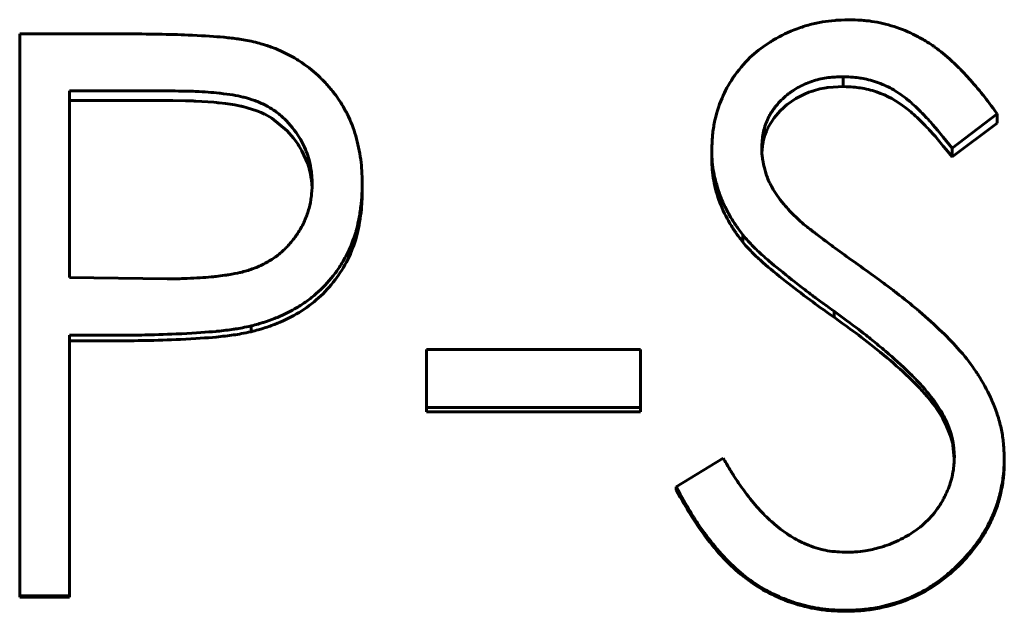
# Model space of a CAD drawing. Header units: millimetres. Extents: x 0 to 594, y 0 to 420.
# Tile 12 of 19: x 187.8 to 196.65, y 201.22 to 206.54. Entities that reach past the tile are written whole.
import ezdxf

# ---------------------------------------------------------------- set-up
doc = ezdxf.new("R2010")
doc.units = ezdxf.units.MM
doc.linetypes.add('K5LT_BASIC', pattern=[0])
doc.layers.add('Системный слой (1)', color=251, linetype='Continuous', true_color=0x6c6c6c)

# ---------------------------------------------------------------- blocks, each defined once
blk = doc.blocks.new('U10')
at = {"layer": 'Системный слой (1)', "color": 150, "linetype": 'K5LT_BASIC', "lineweight": 60, "true_color": 0x0080ff}
for p, q in [((189.1804654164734, 205.8117132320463), (189.1665568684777, 205.8117552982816)), ((189.2932958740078, 205.8105794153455), (189.1804654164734, 205.8117132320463)), ((189.3405974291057, 205.8095045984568), (189.2932958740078, 205.8105794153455)), ((189.3619697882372, 205.808840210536), (189.3405974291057, 205.8095045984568)), ((189.3720863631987, 205.8084762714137), (189.3619697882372, 205.808840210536)), ((189.3770022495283, 205.8082863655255), (189.3720863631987, 205.8084762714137)), ((189.3794245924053, 205.808189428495), (189.3770022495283, 205.8082863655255)), ((189.3806268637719, 205.8081404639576), (189.3794245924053, 205.808189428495)), ((189.3812257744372, 205.8081158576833), (189.3806268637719, 205.8081404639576)), ((189.3815246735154, 205.8081035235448), (189.3812257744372, 205.8081158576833)), ((189.3816739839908, 205.8080973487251), (189.3815246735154, 205.8081035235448)), ((189.38734421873, 205.8078582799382), (189.3816739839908, 205.8080973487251)), ((189.4945385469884, 205.8016085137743), (189.38734421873, 205.8078582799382)), ((189.5461218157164, 205.797334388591), (189.4945385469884, 205.8016085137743)), ((189.5714099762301, 205.7949099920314), (189.5461218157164, 205.797334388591)), ((189.5839281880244, 205.7936259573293), (189.5714099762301, 205.7949099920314)), ((189.5901558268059, 205.7929659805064), (189.5839281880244, 205.7936259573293)), ((189.5932617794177, 205.7926315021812), (189.5901558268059, 205.7929659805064)), ((189.5948127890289, 205.7924631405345), (189.5932617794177, 205.7926315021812)), ((189.5955878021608, 205.7923786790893), (189.5948127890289, 205.7924631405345)), ((189.5959751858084, 205.7923363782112), (189.5955878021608, 205.7923786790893)), ((189.5961688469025, 205.7923152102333), (189.5959751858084, 205.7923363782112)), ((189.6527401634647, 205.785572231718), (189.5961688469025, 205.7923152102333)), ((189.7374807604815, 205.7728357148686), (189.6527401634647, 205.785572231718)), ((189.774767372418, 205.7658316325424), (189.7374807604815, 205.7728357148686)), ((189.7921397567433, 205.7621706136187), (189.774767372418, 205.7658316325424)), ((189.8005082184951, 205.7603003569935), (189.7921397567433, 205.7621706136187)), ((189.8046130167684, 205.7593552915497), (189.8005082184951, 205.7603003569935)), ((189.8066455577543, 205.7588802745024), (189.8046130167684, 205.7593552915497)), ((189.8076568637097, 205.7586421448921), (189.8066455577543, 205.7588802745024)), ((189.8081612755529, 205.7585229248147), (189.8076568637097, 205.7586421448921)), ((189.8084131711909, 205.7584632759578), (189.8081612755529, 205.7585229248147)), ((189.8085444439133, 205.7584321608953), (189.8084131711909, 205.7584632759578)), ((189.8484401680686, 205.7482124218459), (189.8085444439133, 205.7584321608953)), ((189.9342037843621, 205.7202634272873), (189.8484401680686, 205.7482124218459)), ((189.973535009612, 205.7040639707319), (189.9342037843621, 205.7202634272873)), ((189.9923129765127, 205.695407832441), (189.973535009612, 205.7040639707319)), ((190.001480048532, 205.690940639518), (189.9923129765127, 205.695407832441)), ((190.0060081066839, 205.6886722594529), (190.001480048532, 205.690940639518)), ((190.0082582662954, 205.6875293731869), (190.0060081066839, 205.6886722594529)), ((190.009379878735, 205.6869557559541), (190.0082582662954, 205.6875293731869)), ((190.0099398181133, 205.6866684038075), (190.009379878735, 205.6869557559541)), ((190.0102195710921, 205.6865245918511), (190.0099398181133, 205.6866684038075)), ((190.0103593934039, 205.6864526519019), (190.0102195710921, 205.6865245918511)), ((190.0688039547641, 205.6530249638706), (190.0103593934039, 205.6864526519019)), ((190.2056312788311, 205.5417772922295), (190.0688039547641, 205.6530249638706)), ((190.2648184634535, 205.4734858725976), (190.2056312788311, 205.5417772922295)), ((190.2921054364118, 205.4361695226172), (190.2648184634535, 205.4734858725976)), ((190.3051722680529, 205.4167182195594), (190.2921054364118, 205.4361695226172)), ((190.3115615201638, 205.4067942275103), (190.3051722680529, 205.4167182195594)), ((190.3147201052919, 205.4017826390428), (190.3115615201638, 205.4067942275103)), ((190.3162903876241, 205.3992644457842), (190.3147201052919, 205.4017826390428)), ((190.3170732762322, 205.3980022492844), (190.3162903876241, 205.3992644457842)), ((190.3174641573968, 205.3973703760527), (190.3170732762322, 205.3980022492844)), ((190.3176594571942, 205.3970542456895), (190.3174641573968, 205.3973703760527)), ((190.3177570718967, 205.3968961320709), (190.3176594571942, 205.3970542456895)), ((190.3381105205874, 205.3619966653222), (190.3177570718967, 205.3968961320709)), ((190.3755940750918, 205.2836604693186), (190.3381105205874, 205.3619966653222)), ((190.3907364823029, 205.2434266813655), (190.3755940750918, 205.2836604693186)), ((190.3974078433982, 205.2230431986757), (190.3907364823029, 205.2434266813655)), ((190.4005185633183, 205.2127847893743), (190.3974078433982, 205.2230431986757)), ((190.4020176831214, 205.2076389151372), (190.4005185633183, 205.2127847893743)), ((190.4027531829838, 205.2050618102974), (190.4020176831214, 205.2076389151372)), ((190.4031174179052, 205.2037722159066), (190.4027531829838, 205.2050618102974)), ((190.4032986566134, 205.2031271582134), (190.4031174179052, 205.2037722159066)), ((190.4033890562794, 205.2028045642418), (190.4032986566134, 205.2031271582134)), ((190.4034342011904, 205.2026432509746), (190.4033890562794, 205.2028045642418)), ((190.4035342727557, 205.2022851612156), (190.4034342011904, 205.2026432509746)), ((190.4159426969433, 205.1503337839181), (190.4035342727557, 205.2022851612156)), ((190.420588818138, 205.1243098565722), (190.4159426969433, 205.1503337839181)), ((190.4225223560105, 205.1112858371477), (190.420588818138, 205.1243098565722)), ((190.4233917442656, 205.1047708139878), (190.4225223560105, 205.1112858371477)), ((190.4238020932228, 205.1015125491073), (190.4233917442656, 205.1047708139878)), ((190.4240011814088, 205.0998832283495), (190.4238020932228, 205.1015125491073)), ((190.4240992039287, 205.0990685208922), (190.4240011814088, 205.0998832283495)), ((190.4241478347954, 205.0986611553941), (190.4240992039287, 205.0990685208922)), ((190.4241720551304, 205.0984574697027), (190.4241478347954, 205.0986611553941)), ((190.42419156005, 205.098293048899), (190.4241720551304, 205.0984574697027)), ((190.4297746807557, 205.02783034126), (190.42419156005, 205.098293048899))]:
    blk.add_line(p, q, dxfattribs=at)
blk = doc.blocks.new('U21')
at = {"layer": 'Системный слой (1)', "color": 150, "linetype": 'K5LT_BASIC', "lineweight": 60, "true_color": 0x0080ff}
for p, q in [((196.0940036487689, 202.9599066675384), (196.0215248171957, 203.0708984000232)), ((196.0954000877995, 202.9575039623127), (196.0940036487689, 202.9599066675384)), ((196.1255898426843, 202.9003072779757), (196.0954000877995, 202.9575039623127)), ((196.1637640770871, 202.8066881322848), (196.1255898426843, 202.9003072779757)), ((196.1781774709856, 202.759033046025), (196.1637640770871, 202.8066881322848)), ((196.1838141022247, 202.7359322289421), (196.1781774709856, 202.759033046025)), ((196.1862399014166, 202.7245635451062), (196.1838141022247, 202.7359322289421)), ((196.1873546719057, 202.7189246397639), (196.1862399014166, 202.7245635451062)), ((196.1878875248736, 202.7161165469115), (196.1873546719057, 202.7189246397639)), ((196.1881478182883, 202.7147153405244), (196.1878875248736, 202.7161165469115)), ((196.1882764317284, 202.7140154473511), (196.1881478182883, 202.7147153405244)), ((196.1883403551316, 202.7136656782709), (196.1882764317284, 202.7140154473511)), ((196.188372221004, 202.7134908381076), (196.1883403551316, 202.7136656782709)), ((196.1883881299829, 202.7134034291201), (196.188372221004, 202.7134908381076)), ((196.1883966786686, 202.7133564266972), (196.1883881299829, 202.7134034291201)), ((196.1999920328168, 202.5966964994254), (196.1883966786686, 202.7133564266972))]:
    blk.add_line(p, q, dxfattribs=at)
blk = doc.blocks.new('U27')
at = {"layer": 'Системный слой (1)', "color": 150, "linetype": 'K5LT_BASIC', "lineweight": 60, "true_color": 0x0080ff}
for p, q in [((194.8533790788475, 205.8704245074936), (194.7767268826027, 205.8309677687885)), ((194.8940550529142, 205.8869556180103), (194.8533790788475, 205.8704245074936)), ((194.9149805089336, 205.894422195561), (194.8940550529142, 205.8869556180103)), ((194.9255901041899, 205.8979557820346), (194.9149805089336, 205.894422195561)), ((194.9309316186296, 205.8996726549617), (194.9255901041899, 205.8979557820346)), ((194.9336115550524, 205.900518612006), (194.9309316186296, 205.8996726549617)), ((194.9349538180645, 205.9009384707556), (194.9336115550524, 205.900518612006)), ((194.9356255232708, 205.9011476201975), (194.9349538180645, 205.9009384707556)), ((194.935961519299, 205.9012519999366), (194.9356255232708, 205.9011476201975)), ((194.9361295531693, 205.9013041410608), (194.935961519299, 205.9012519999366)), ((194.9928499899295, 205.9165787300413), (194.9361295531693, 205.9013041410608)), ((195.0305847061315, 205.9241619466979), (194.9928499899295, 205.9165787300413)), ((195.0494310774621, 205.9271745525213), (195.0305847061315, 205.9241619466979)), ((195.0588490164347, 205.9284861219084), (195.0494310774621, 205.9271745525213)), ((195.0635566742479, 205.9290932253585), (195.0588490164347, 205.9284861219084)), ((195.0659101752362, 205.92938460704), (195.0635566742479, 205.9290932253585)), ((195.0670868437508, 205.9295272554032), (195.0659101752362, 205.92938460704)), ((195.0676751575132, 205.9295978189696), (195.0670868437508, 205.9295272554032)), ((195.0679693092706, 205.9296329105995), (195.0676751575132, 205.9295978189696)), ((195.0681163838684, 205.9296504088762), (195.0679693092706, 205.9296329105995)), ((195.0682194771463, 205.9296626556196), (195.0681163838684, 205.9296504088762)), ((195.2032155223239, 205.9379600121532), (195.0682194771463, 205.9296626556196)), ((194.6817560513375, 205.7630006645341), (194.6653467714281, 205.7486629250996)), ((194.6902084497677, 205.770063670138), (194.6817560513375, 205.7630006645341)), ((194.6944965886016, 205.7735687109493), (194.6902084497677, 205.770063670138)), ((194.6966561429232, 205.775314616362), (194.6944965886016, 205.7735687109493)), ((194.6977397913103, 205.7761859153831), (194.6966561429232, 205.775314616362)), ((194.6982825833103, 205.7766211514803), (194.6977397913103, 205.7761859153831)), ((194.698554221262, 205.7768386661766), (194.6982825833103, 205.7766211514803)), ((194.6986901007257, 205.7769473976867), (194.698554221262, 205.7768386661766)), ((194.7767268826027, 205.8309677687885), (194.6986901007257, 205.7769473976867)), ((194.6345102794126, 205.7191402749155), (194.5807655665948, 205.6567042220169)), ((194.6653467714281, 205.7486629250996), (194.6345102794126, 205.7191402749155)), ((194.5807655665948, 205.6567042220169), (194.5284647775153, 205.5723245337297)), ((194.4991418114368, 205.5016989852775), (194.4842932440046, 205.4465850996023)), ((194.512435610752, 205.5373188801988), (194.4991418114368, 205.5016989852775)), ((194.520133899, 205.5549496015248), (194.512435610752, 205.5373188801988)), ((194.5242458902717, 205.5637201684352), (194.520133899, 205.5549496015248)), ((194.5263675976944, 205.5680942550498), (194.5242458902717, 205.5637201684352)), ((194.5274448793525, 205.5702784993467), (194.5263675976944, 205.5680942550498)), ((194.5279876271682, 205.5713699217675), (194.5274448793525, 205.5702784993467)), ((194.5282600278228, 205.5719154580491), (194.5279876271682, 205.5713699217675)), ((194.5283964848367, 205.5721881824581), (194.5282600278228, 205.5719154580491)), ((194.5284647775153, 205.5723245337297), (194.5283964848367, 205.5721881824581)), ((194.4804721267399, 205.4251156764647), (194.4770204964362, 205.3991009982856)), ((194.4823424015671, 205.4364467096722), (194.4804721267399, 205.4251156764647)), ((194.4833136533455, 205.4416932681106), (194.4823424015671, 205.4364467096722)), ((194.4838083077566, 205.4442118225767), (194.4833136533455, 205.4416932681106)), ((194.484057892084, 205.4454449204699), (194.4838083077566, 205.4442118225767)), ((194.484183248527, 205.4460549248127), (194.484057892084, 205.4454449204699)), ((194.4842460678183, 205.446358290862), (194.484183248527, 205.4460549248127)), ((194.4842775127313, 205.4465095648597), (194.4842460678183, 205.446358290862)), ((194.4842932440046, 205.4465850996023), (194.4842775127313, 205.4465095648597)), ((194.4770204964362, 205.3991009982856), (194.4719126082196, 205.3428899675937))]:
    blk.add_line(p, q, dxfattribs=at)

msp = doc.modelspace()

# ---------------------------------------------------------------- linework, layer by layer
at = {"layer": 'Системный слой (1)', "color": 150, "linetype": 'K5LT_BASIC', "lineweight": 60, "true_color": 0x0080ff}
for p, q in [((187.8033757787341, 206.4114248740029), (188.7839446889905, 206.4114248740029)), ((187.8033757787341, 201.361995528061), (187.8033757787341, 206.4114248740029)), ((195.2032158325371, 206.0270086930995), (195.2032155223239, 205.9379600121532)), ((188.2520937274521, 204.2221181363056), (188.2520937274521, 205.8986649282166)), ((189.1665568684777, 205.8986649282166), (188.2520937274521, 205.8986649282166)), ((189.1665568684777, 205.8117552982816), (188.2520937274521, 205.8117552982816)), ((196.5854268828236, 205.6929104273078), (196.179778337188, 205.3843294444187)), ((196.5854268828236, 205.6929104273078), (196.5854270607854, 205.6094297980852)), ((196.5854270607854, 205.6094297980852), (196.1797780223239, 205.3059918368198)), ((194.0213246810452, 205.3712417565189), (194.0213244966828, 205.2931313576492)), ((196.179778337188, 205.3843294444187), (196.1797780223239, 205.3059918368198)), ((190.8802988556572, 205.0671765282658), (190.8802988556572, 204.99412503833)), ((194.3007764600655, 204.6051561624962), (194.3007716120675, 204.5398107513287)), ((188.2520937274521, 204.2221181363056), (189.1274943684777, 204.2109917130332)), ((195.1200825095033, 203.9184986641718), (195.1200825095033, 203.8645918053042)), ((189.8827046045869, 203.7868246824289), (189.882702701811, 203.7351118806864)), ((188.2520937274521, 201.361995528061), (188.2520937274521, 203.7037366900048)), ((188.6096658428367, 203.7037366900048), (188.2520937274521, 203.7037366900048)), ((188.6096658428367, 203.6534091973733), (188.2520937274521, 203.6534091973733)), ((191.4572219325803, 203.573992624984), (193.3802988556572, 203.573992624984)), ((191.4572219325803, 203.0544950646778), (191.4572219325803, 203.573992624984)), ((193.3802988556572, 203.0544950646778), (193.3802988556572, 203.573992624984)), ((196.0215284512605, 203.1113474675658), (196.0215248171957, 203.0708984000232)), ((193.3802988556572, 203.0544950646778), (191.4572219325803, 203.0544950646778)), ((191.4572219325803, 203.0544950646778), (191.4572219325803, 203.0149882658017)), ((193.3802988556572, 203.0544950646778), (193.3802988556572, 203.0149882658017)), ((193.3802988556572, 203.0149882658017), (191.4572219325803, 203.0149882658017)), ((193.7008118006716, 202.3420992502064), (194.1234875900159, 202.5993415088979)), ((196.6495292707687, 202.6064642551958), (196.6495296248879, 202.5744176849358)), ((193.7008118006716, 202.3420992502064), (193.70081167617, 202.314465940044)), ((187.8033757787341, 201.361995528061), (187.8033757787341, 201.3506970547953)), ((188.2520937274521, 201.361995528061), (187.8033757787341, 201.361995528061)), ((188.2520937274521, 201.3506970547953), (187.8033757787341, 201.3506970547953)), ((188.2520937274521, 201.361995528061), (188.2520937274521, 201.3506970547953)), ((195.2212439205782, 201.2316447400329), (195.2212443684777, 201.2225187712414))]:
    msp.add_line(p, q, dxfattribs=at)
for points, knots in [([(194.0213246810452, 205.3712417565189), (194.0222513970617, 205.3976649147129), (194.0232155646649, 205.4207604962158), (194.0247177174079, 205.4504314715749), (194.0256102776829, 205.4662892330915), (194.0265313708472, 205.4796100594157), (194.0270646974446, 205.486600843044), (194.0271290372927, 205.4874462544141), (194.0305982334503, 205.5298562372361), (194.0359157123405, 205.5683447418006), (194.0592783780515, 205.6858353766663), (194.0825117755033, 205.7614709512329), (194.1400620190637, 205.8973796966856), (194.1729890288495, 205.9579089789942), (194.2175573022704, 206.0237863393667), (194.2228788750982, 206.0314413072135), (194.2786081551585, 206.1091802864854), (194.3300533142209, 206.1677720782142), (194.4333971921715, 206.2609682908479), (194.4881236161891, 206.3019770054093), (194.5580958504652, 206.346012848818), (194.56784797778, 206.3519901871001), (194.6410975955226, 206.3959098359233), (194.7127552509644, 206.429947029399), (194.8276841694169, 206.4726312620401), (194.8658541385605, 206.4848694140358), (194.9419147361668, 206.5053687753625), (194.9805449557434, 206.5137528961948), (195.0522544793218, 206.5256701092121), (195.0888531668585, 206.5300428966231), (195.1299189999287, 206.5332210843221), (195.133444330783, 206.5334820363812), (195.1612093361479, 206.5354836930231), (195.2006152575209, 206.5374005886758), (195.2532953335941, 206.5393504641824)], [0, 0, 0, 0, 0.03125, 0.03125, 0.046875, 0.05859375, 0.05859375, 0.0625, 0.0625, 0.125, 0.125, 0.25, 0.25, 0.359375, 0.359375, 0.375, 0.375, 0.5, 0.5, 0.609375, 0.609375, 0.625, 0.625, 0.75, 0.75, 0.8125, 0.8125, 0.875, 0.875, 0.93359375, 0.93359375, 0.9375, 0.9375, 0.9999998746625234, 0.9999998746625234, 0.9999998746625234, 0.9999998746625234]), ([(195.2532953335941, 206.5393504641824), (195.2960962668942, 206.5378780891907), (195.3289113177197, 206.5364639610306), (195.3532627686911, 206.5350177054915), (195.3538490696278, 206.534983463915), (195.3747694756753, 206.5336715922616), (195.3926031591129, 206.5322280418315), (195.4267460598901, 206.5287860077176), (195.4421935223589, 206.5269136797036), (195.5242372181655, 206.5149029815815), (195.5910396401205, 206.4990392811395), (195.7264247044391, 206.4549702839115), (195.7908219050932, 206.4286248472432), (195.8824747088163, 206.3826302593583), (195.9344971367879, 206.3539110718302), (195.9839965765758, 206.3218829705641), (196.0116640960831, 206.3027702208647), (196.0191184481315, 206.2974997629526), (196.0751428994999, 206.2571016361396), (196.1252790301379, 206.215979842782), (196.2009881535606, 206.1464607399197), (196.2484641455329, 206.1005623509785), (196.2962359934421, 206.0500661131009), (196.3217879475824, 206.021989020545), (196.3253801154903, 206.0180181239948), (196.3715762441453, 205.9667070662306), (196.4146142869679, 205.9160218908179), (196.4586707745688, 205.8611314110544), (196.4604446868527, 205.8589164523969), (196.492735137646, 205.8185419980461), (196.5340696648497, 205.7636293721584), (196.5854268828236, 205.6929104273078)], [0, 0, 0, 0, 0.05859375, 0.05859375, 0.0625, 0.0625, 0.09375, 0.09375, 0.125, 0.125, 0.25, 0.25, 0.3749999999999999, 0.3749999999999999, 0.4374999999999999, 0.4843749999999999, 0.4843749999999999, 0.4999999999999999, 0.4999999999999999, 0.6249999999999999, 0.6249999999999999, 0.6874999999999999, 0.7421874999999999, 0.7421874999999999, 0.7499999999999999, 0.7499999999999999, 0.8710937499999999, 0.8710937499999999, 0.8749999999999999, 0.8749999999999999, 0.9999998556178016, 0.9999998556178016, 0.9999998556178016, 0.9999998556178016]), ([(188.7839446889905, 206.4114248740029), (188.9961455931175, 206.4111920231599), (189.184065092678, 206.4074095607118), (189.3503006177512, 206.3999602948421), (189.351837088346, 206.3998912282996), (189.4683182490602, 206.3945662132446), (189.5610617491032, 206.3885026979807), (189.6360510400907, 206.3813091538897), (189.637536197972, 206.3811658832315), (189.684620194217, 206.3765286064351), (189.7263296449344, 206.371669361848), (189.7714426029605, 206.3655087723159), (189.7777553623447, 206.3646252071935), (189.8212119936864, 206.3584233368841), (189.8679384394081, 206.3492515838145), (189.9227633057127, 206.3364188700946)], [0, 0, 0, 0, 0.4921875, 0.4921875, 0.5, 0.5, 0.7421875, 0.7421875, 0.75, 0.75, 0.859375, 0.859375, 0.875, 0.875, 0.9999973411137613, 0.9999973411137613, 0.9999973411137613, 0.9999973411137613]), ([(189.9227633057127, 206.3364188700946), (189.9458065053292, 206.3301198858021), (189.9835332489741, 206.3195231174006), (190.0109986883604, 206.3112001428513), (190.0230929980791, 206.3073272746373), (190.0239154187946, 206.3070634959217), (190.0590091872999, 206.2956035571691), (190.0919053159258, 206.283185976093), (190.1783644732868, 206.2461069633), (190.2269231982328, 206.2217123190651), (190.2872458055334, 206.1863192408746), (190.3014343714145, 206.1775724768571), (190.3757701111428, 206.129239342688), (190.4316536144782, 206.0856379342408), (190.5101012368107, 206.0128160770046), (190.535354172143, 205.9873054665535), (190.5840674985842, 205.9338076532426), (190.6079460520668, 205.9052788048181), (190.6633109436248, 205.833564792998), (190.6930302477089, 205.7886559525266), (190.7279898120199, 205.7262649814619), (190.7358618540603, 205.7114214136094), (190.7780678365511, 205.6265204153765), (190.8043755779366, 205.5597906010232), (190.8327194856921, 205.4612546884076), (190.8410766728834, 205.4272251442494), (190.8556094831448, 205.3567940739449), (190.8619046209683, 205.3195090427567), (190.87152494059, 205.2483915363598), (190.8748372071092, 205.2147327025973), (190.876938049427, 205.1796344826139), (190.8771010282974, 205.1767545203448), (190.8784903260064, 205.1513011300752), (190.8795290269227, 205.1152807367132), (190.8802988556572, 205.0671765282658)], [0, 0, 0, 0, 0.03125, 0.05859375, 0.05859375, 0.0625, 0.0625, 0.125, 0.125, 0.21875, 0.21875, 0.25, 0.25, 0.375, 0.375, 0.4375, 0.4375, 0.5, 0.5, 0.59375, 0.59375, 0.625, 0.625, 0.75, 0.75, 0.8125, 0.8125, 0.875, 0.875, 0.93359375, 0.93359375, 0.9375, 0.9375, 1, 1, 1, 1]), ([(195.2032158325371, 206.0270086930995), (195.1468323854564, 206.0251178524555), (195.103758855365, 206.0225276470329), (195.0720106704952, 206.019018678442), (195.070966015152, 206.0189026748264), (195.0242771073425, 206.0132596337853), (194.9808636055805, 206.0038417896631), (194.8915633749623, 205.9756742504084), (194.8494501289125, 205.9580981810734), (194.790085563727, 205.9264906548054), (194.7613546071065, 205.909376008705), (194.7340506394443, 205.8902938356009), (194.7161651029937, 205.8771350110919), (194.7081739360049, 205.8709820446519), (194.6610804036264, 205.8326720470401), (194.6032856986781, 205.7755143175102), (194.559729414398, 205.7121799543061), (194.5383270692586, 205.674474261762), (194.5336298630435, 205.6656578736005), (194.5092517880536, 205.6161857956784), (194.49510018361, 205.5762722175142), (194.4854389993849, 205.5327824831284), (194.4846780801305, 205.5291834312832), (194.4782386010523, 205.4977581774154), (194.47348644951, 205.4527855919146), (194.4700428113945, 205.3923834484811)], [0, 0, 0, 0, 0.1171875, 0.1171875, 0.125, 0.125, 0.25, 0.25, 0.375, 0.375, 0.4375, 0.46875, 0.46875, 0.5, 0.5, 0.625, 0.71875, 0.71875, 0.75, 0.75, 0.8671875, 0.8671875, 0.875, 0.875, 0.999995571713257, 0.999995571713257, 0.999995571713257, 0.999995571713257]), ([(196.179778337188, 205.3843294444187), (196.1077627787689, 205.4775119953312), (196.0417024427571, 205.5578529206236), (195.9723252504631, 205.6354507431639), (195.9487098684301, 205.6608103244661), (195.9208911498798, 205.6892874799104), (195.9014112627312, 205.7089646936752), (195.8904864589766, 205.7198577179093), (195.8606178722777, 205.7493257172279), (195.8266596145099, 205.7813270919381), (195.7942561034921, 205.8091708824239), (195.7761205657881, 205.8240640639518), (195.77228368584, 205.8271737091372), (195.7260623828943, 205.8639168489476), (195.6834435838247, 205.8924892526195), (195.6172155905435, 205.9292247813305), (195.5947562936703, 205.9404494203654), (195.5490711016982, 205.9608588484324), (195.526613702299, 205.969777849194), (195.4778583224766, 205.9866401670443), (195.4319691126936, 206.000306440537), (195.3857404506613, 206.0099577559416), (195.361000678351, 206.0141060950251), (195.3569692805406, 206.014753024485), (195.3202821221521, 206.0204758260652), (195.2697503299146, 206.0244487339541), (195.2032158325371, 206.0270086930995)], [0, 0, 0, 0, 0.25, 0.25, 0.3125, 0.34375, 0.34375, 0.375, 0.375, 0.4375, 0.484375, 0.484375, 0.5, 0.5, 0.625, 0.625, 0.6875, 0.6875, 0.75, 0.75, 0.8125, 0.8671875, 0.8671875, 0.875, 0.875, 0.9999998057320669, 0.9999998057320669, 0.9999998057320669, 0.9999998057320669]), ([(190.4315806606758, 205.0651555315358), (190.430508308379, 205.0892089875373), (190.4293562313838, 205.1102267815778), (190.4275088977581, 205.1372127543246), (190.4263965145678, 205.1516301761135), (190.4252232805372, 205.1637307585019), (190.4245379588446, 205.1700781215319), (190.4244493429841, 205.1708968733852), (190.4200672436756, 205.2085198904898), (190.412905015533, 205.2447772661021), (190.3892858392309, 205.3306960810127), (190.3696833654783, 205.3806228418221), (190.3363054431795, 205.4450300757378), (190.3277094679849, 205.4603716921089), (190.2781929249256, 205.5419800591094), (190.2327714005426, 205.599151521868), (190.1559266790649, 205.6727691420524), (190.1085594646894, 205.7121719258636), (190.0567452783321, 205.7453851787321), (190.0260481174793, 205.7628494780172), (190.0176661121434, 205.7674123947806), (189.9814719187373, 205.7863653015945), (189.9208346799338, 205.8128747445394), (189.8514084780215, 205.8338321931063), (189.8133806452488, 205.8432631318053), (189.8103353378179, 205.8440058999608), (189.7547958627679, 205.8574067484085), (189.6867001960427, 205.8685909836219), (189.6016550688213, 205.8782812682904), (189.5984068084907, 205.8786462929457), (189.5308331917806, 205.8861665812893), (189.4616639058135, 205.8914185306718), (189.3864364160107, 205.8947415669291), (189.3833961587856, 205.8948722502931), (189.3281860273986, 205.8972040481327), (189.2564639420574, 205.8984446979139), (189.1665568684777, 205.8986649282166)], [0, 0, 0, 0, 0.03125, 0.03125, 0.046875, 0.05859375, 0.05859375, 0.0625, 0.0625, 0.125, 0.125, 0.21875, 0.21875, 0.25, 0.25, 0.375, 0.375, 0.4375, 0.484375, 0.484375, 0.5, 0.5, 0.5625, 0.62109375, 0.62109375, 0.625, 0.625, 0.74609375, 0.74609375, 0.75, 0.75, 0.87109375, 0.87109375, 0.875, 0.875, 1, 1, 1, 1]), ([(196.1797780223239, 205.3059918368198), (196.1071471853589, 205.3984048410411), (196.0426214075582, 205.4756111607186), (195.9862006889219, 205.5376671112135), (195.958463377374, 205.5681747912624), (195.9232399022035, 205.6041516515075), (195.8805302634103, 205.6455871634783), (195.8407189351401, 205.6842108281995), (195.8029248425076, 205.7175020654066), (195.7671479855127, 205.7454701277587), (195.6850052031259, 205.809684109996), (195.5967012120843, 205.8578380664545), (195.5022360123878, 205.8899736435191), (195.4535731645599, 205.9065279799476), (195.4044315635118, 205.9186156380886), (195.3548112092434, 205.926239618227), (195.3203586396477, 205.9315331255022), (195.2698267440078, 205.9354398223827), (195.2032155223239, 205.9379600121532)], [0, 0, 0, 0, 0.25, 0.25, 0.25, 0.375, 0.375, 0.375, 0.5, 0.5, 0.5, 0.75, 0.75, 0.75, 0.875, 0.875, 0.875, 1, 1, 1, 1]), ([(194.3007764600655, 204.6051561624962), (194.2869779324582, 204.6236787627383), (194.2644985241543, 204.6541692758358), (194.2483636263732, 204.676736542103), (194.2413374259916, 204.6868012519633), (194.2409092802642, 204.6874144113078), (194.2197644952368, 204.7179705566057), (194.2010275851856, 204.7473753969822), (194.1665757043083, 204.8062895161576), (194.1425661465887, 204.8518520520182), (194.1213006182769, 204.8994770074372), (194.1077333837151, 204.9316849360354), (194.1015021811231, 204.9473538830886), (194.0726060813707, 205.0248696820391), (194.0555199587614, 205.0834282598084), (194.0421513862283, 205.1483774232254), (194.0407603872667, 205.1555174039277), (194.0330595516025, 205.1982271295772), (194.0286831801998, 205.2305018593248), (194.0258318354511, 205.2633906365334), (194.0256128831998, 205.2660449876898), (194.0236621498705, 205.2904814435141), (194.0222710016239, 205.3250742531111), (194.0213246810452, 205.3712417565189)], [0, 0, 0, 0, 0.0625, 0.1171875, 0.1171875, 0.125, 0.125, 0.25, 0.25, 0.375, 0.4375, 0.4375, 0.5, 0.5, 0.71875, 0.71875, 0.75, 0.75, 0.8671875, 0.8671875, 0.875, 0.875, 0.9999918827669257, 0.9999918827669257, 0.9999918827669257, 0.9999918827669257]), ([(194.4700428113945, 205.3923834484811), (194.47087654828, 205.3524187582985), (194.4729169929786, 205.3201138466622), (194.4769754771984, 205.2893143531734), (194.4779279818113, 205.2833140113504), (194.4830113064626, 205.2537968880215), (194.4878729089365, 205.2310277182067), (194.497724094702, 205.192025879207), (194.5020014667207, 205.1764045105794), (194.5180591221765, 205.1253493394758), (194.5329865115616, 205.0892790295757), (194.5550485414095, 205.0464729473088), (194.5592935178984, 205.0385826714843), (194.5901280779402, 204.9831900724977), (194.624660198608, 204.9336125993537), (194.6677607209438, 204.8819032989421), (194.6695908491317, 204.8797220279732), (194.6988345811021, 204.8450013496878), (194.7418637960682, 204.799606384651), (194.7995647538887, 204.7424629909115)], [0, 0, 0, 0, 0.125, 0.125, 0.15625, 0.15625, 0.25, 0.25, 0.3124999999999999, 0.3124999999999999, 0.4687499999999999, 0.4687499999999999, 0.4999999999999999, 0.4999999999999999, 0.7421874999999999, 0.7421874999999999, 0.7499999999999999, 0.7499999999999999, 0.9999928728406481, 0.9999928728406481, 0.9999928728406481, 0.9999928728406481]), ([(194.3007716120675, 204.5398107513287), (194.2731909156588, 204.5762182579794), (194.2528222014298, 204.6037646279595), (194.2396654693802, 204.6224597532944), (194.2197756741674, 204.6507222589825), (194.2011543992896, 204.6794425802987), (194.1838016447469, 204.7086200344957), (194.1493596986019, 204.7665317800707), (194.1197860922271, 204.8280747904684), (194.0950808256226, 204.8932380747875), (194.0694016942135, 204.9609700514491), (194.0507544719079, 205.0265007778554), (194.0391391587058, 205.0898352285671), (194.032658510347, 205.1251720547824), (194.028111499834, 205.1589237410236), (194.0254981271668, 205.1910925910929), (194.0236624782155, 205.2136881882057), (194.0222712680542, 205.2477074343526), (194.0213244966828, 205.2931313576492)], [0, 0, 0, 0, 0.125, 0.125, 0.125, 0.25, 0.25, 0.25, 0.5, 0.5, 0.5, 0.75, 0.75, 0.75, 0.875, 0.875, 0.875, 1, 1, 1, 1]), ([(189.1274943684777, 204.2109917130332), (189.1969101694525, 204.2109554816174), (189.2530483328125, 204.2117243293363), (189.2994805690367, 204.2134293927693), (189.3021058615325, 204.2135318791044), (189.3902624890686, 204.2171830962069), (189.461943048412, 204.2217113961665), (189.5388478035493, 204.2288470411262), (189.5534841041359, 204.2303400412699), (189.59199704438, 204.2347081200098), (189.6183041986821, 204.2382059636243), (189.6576462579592, 204.2440389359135), (189.6672558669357, 204.2455034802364), (189.7201133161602, 204.2537885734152), (189.7545234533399, 204.2602921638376), (189.783420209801, 204.2671895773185), (189.7845547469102, 204.2674624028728), (189.8250141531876, 204.2774729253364), (189.8598490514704, 204.2876744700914), (189.926217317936, 204.3107445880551), (189.9592974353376, 204.3249832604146), (190.0298095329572, 204.361206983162), (190.0618600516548, 204.3801542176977), (190.1195500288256, 204.4197181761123), (190.1474665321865, 204.4422581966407), (190.2025043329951, 204.4944821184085), (190.2286994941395, 204.5230899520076), (190.2637531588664, 204.5664165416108), (190.274854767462, 204.5810998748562), (190.2958920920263, 204.6109485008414), (190.305348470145, 204.6253242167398), (190.3348447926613, 204.673911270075), (190.3520078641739, 204.7070699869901), (190.3813317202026, 204.7749196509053), (190.3933393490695, 204.8090484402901), (190.4123516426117, 204.8788330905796), (190.4190837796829, 204.9129194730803), (190.4236328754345, 204.9496184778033), (190.4239935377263, 204.9526777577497), (190.4269697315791, 204.9787267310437), (190.4294404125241, 205.0157153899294), (190.4315806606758, 205.0651555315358)], [0, 0, 0, 0, 0.09375, 0.09375, 0.1015625, 0.1015625, 0.21875, 0.21875, 0.25, 0.25, 0.2968749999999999, 0.2968749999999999, 0.3124999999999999, 0.3124999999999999, 0.3710937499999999, 0.3710937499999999, 0.3749999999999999, 0.3749999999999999, 0.4374999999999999, 0.4374999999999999, 0.4999999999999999, 0.4999999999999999, 0.5624999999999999, 0.5624999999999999, 0.6249999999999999, 0.6249999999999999, 0.6874999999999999, 0.6874999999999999, 0.7187499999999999, 0.7187499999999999, 0.7499999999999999, 0.7499999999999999, 0.8124999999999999, 0.8124999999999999, 0.8749999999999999, 0.8749999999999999, 0.9335937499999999, 0.9335937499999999, 0.9374999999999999, 0.9374999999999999, 0.9999976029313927, 0.9999976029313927, 0.9999976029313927, 0.9999976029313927]), ([(190.8802988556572, 205.0671765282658), (190.8795837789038, 205.018051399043), (190.8784309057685, 204.979668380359), (190.8766414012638, 204.9485931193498), (190.8764357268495, 204.9453084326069), (190.8760106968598, 204.9390753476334), (190.8756772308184, 204.9345187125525), (190.8746987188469, 204.9221428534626), (190.8724255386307, 204.8966572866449), (190.8692038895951, 204.8689694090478), (190.8640652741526, 204.8300931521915), (190.8610488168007, 204.8093465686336), (190.8546489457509, 204.7702889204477), (190.8451206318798, 204.7181960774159), (190.8335889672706, 204.6705384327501), (190.8242751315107, 204.6379337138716), (190.8232656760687, 204.6344675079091), (190.7999982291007, 204.5566948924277), (190.7722837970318, 204.4874772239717), (190.7219886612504, 204.3896396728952), (190.7037697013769, 204.3580252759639), (190.664423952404, 204.2967954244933), (190.6439448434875, 204.268000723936), (190.5742596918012, 204.1796941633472), (190.5234909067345, 204.1261644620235), (190.4408697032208, 204.0538982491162), (190.3979420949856, 204.0197721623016), (190.3525889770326, 203.9886590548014), (190.3218145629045, 203.9685867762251), (190.305621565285, 203.9585701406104), (190.2440618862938, 203.9223667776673), (190.1954017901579, 203.8975579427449), (190.127201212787, 203.8676070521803), (190.109063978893, 203.8600592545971), (190.0607836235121, 203.8409528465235), (190.0284106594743, 203.829485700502), (189.9929346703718, 203.8183142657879), (189.9899449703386, 203.817382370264), (189.9651829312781, 203.8097106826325), (189.9299216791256, 203.799675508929), (189.8827046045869, 203.7868246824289)], [0, 0, 0, 0, 0.0625, 0.0625, 0.0703125, 0.0703125, 0.078125, 0.078125, 0.09375, 0.125, 0.125, 0.15625, 0.15625, 0.1875, 0.2421875, 0.2421875, 0.25, 0.25, 0.375, 0.375, 0.4375, 0.4375, 0.5, 0.5, 0.625, 0.625, 0.6875, 0.71875, 0.71875, 0.75, 0.75, 0.84375, 0.84375, 0.875, 0.875, 0.93359375, 0.93359375, 0.9375, 0.9375, 0.9999991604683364, 0.9999991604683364, 0.9999991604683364, 0.9999991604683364]), ([(190.8802988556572, 204.99412503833), (190.8795840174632, 204.9458347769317), (190.8784311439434, 204.9080914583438), (190.8768402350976, 204.8809132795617), (190.8751205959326, 204.8515359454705), (190.8717187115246, 204.8179359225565), (190.8666345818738, 204.780107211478), (190.8555752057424, 204.6978193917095), (190.840662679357, 204.6258156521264), (190.8218970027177, 204.5641292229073), (190.7781105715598, 204.4201947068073), (190.711050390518, 204.2918964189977), (190.620716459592, 204.179323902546), (190.5278220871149, 204.0635606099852), (190.4176604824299, 203.968792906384), (190.2902316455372, 203.895095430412), (190.2287071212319, 203.8595132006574), (190.1627201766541, 203.8280103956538), (190.092270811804, 203.800591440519), (190.0587570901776, 203.7875478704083), (190.0241629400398, 203.7755895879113), (189.9884883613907, 203.7647170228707), (189.9652564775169, 203.757636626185), (189.9299945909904, 203.7477685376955), (189.882702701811, 203.7351118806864)], [0, 0, 0, 0, 0.0625, 0.0625, 0.0625, 0.125, 0.125, 0.125, 0.25, 0.25, 0.25, 0.5, 0.5, 0.5, 0.75, 0.75, 0.75, 0.875, 0.875, 0.875, 0.9375, 0.9375, 0.9375, 1, 1, 1, 1]), ([(194.7995647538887, 204.7424629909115), (194.8269516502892, 204.7178366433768), (194.852882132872, 204.6959038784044), (194.8781507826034, 204.6760415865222), (194.8795397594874, 204.674953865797), (194.8826980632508, 204.6724842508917), (194.8911331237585, 204.6660208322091), (194.9119795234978, 204.650115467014), (194.9275690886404, 204.6382338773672), (194.947959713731, 204.6227124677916), (194.9600296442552, 204.6135282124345), (194.9620944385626, 204.6119571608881), (194.9956456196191, 204.5864297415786), (195.0486311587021, 204.5464695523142), (195.0947045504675, 204.5123931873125), (195.1193394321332, 204.4943627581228), (195.1245755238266, 204.4905428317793), (195.2377619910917, 204.4083523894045), (195.3512299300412, 204.3265630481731), (195.4716375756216, 204.2403292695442)], [0, 0, 0, 0, 0.12109375, 0.12109375, 0.125, 0.125, 0.1875, 0.1875, 0.21875, 0.24609375, 0.24609375, 0.25, 0.25, 0.375, 0.46875, 0.46875, 0.5, 0.5, 0.9999897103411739, 0.9999897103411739, 0.9999897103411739, 0.9999897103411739]), ([(195.1200825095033, 203.8645918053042), (195.0299413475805, 203.9284223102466), (194.9592960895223, 203.979358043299), (194.9081467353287, 204.0174206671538), (194.8281824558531, 204.0769258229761), (194.7538746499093, 204.1337617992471), (194.6852233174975, 204.1879330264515), (194.6087523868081, 204.2482745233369), (194.5407821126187, 204.3044942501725), (194.4813124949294, 204.3565999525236), (194.4440672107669, 204.3892332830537), (194.4144152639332, 204.4166388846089), (194.3923566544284, 204.4388222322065), (194.3645260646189, 204.4668101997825), (194.3339977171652, 204.5004756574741), (194.3007716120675, 204.5398107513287)], [0, 0, 0, 0, 0.25, 0.25, 0.25, 0.5, 0.5, 0.5, 0.75, 0.75, 0.75, 0.875, 0.875, 0.875, 1, 1, 1, 1]), ([(195.1200825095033, 203.9184986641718), (195.0721044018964, 203.9530486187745), (195.0315708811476, 203.982437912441), (194.9819374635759, 204.0187882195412), (194.9672541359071, 204.0296160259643), (194.9512264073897, 204.0415401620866), (194.9485388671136, 204.0435443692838), (194.9328185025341, 204.0552999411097), (194.8882537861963, 204.0888312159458), (194.8387987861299, 204.1267738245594), (194.7809679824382, 204.1716621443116), (194.7607579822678, 204.1874245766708), (194.664247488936, 204.2634347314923), (194.5959656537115, 204.3193757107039), (194.5329006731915, 204.3736512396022), (194.5298203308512, 204.3763085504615), (194.5092249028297, 204.3941617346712), (194.4755012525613, 204.4237746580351), (194.4471870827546, 204.4495856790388), (194.418360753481, 204.4766024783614), (194.4062765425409, 204.4882251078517), (194.3645182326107, 204.5309338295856), (194.3339915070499, 204.5651679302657), (194.3007764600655, 204.6051561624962)], [0, 0, 0, 0, 0.125, 0.125, 0.1875, 0.1875, 0.203125, 0.203125, 0.25, 0.3749999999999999, 0.3749999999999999, 0.4374999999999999, 0.4374999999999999, 0.6874999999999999, 0.6874999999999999, 0.7031249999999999, 0.7031249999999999, 0.7499999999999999, 0.8124999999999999, 0.8124999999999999, 0.8749999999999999, 0.8749999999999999, 0.9999939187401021, 0.9999939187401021, 0.9999939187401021, 0.9999939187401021]), ([(195.4716375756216, 204.2403292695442), (195.5178646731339, 204.2063622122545), (195.5583723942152, 204.1763899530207), (195.6105660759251, 204.1374223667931), (195.640509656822, 204.1149397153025), (195.6654329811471, 204.0959687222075), (195.6774759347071, 204.0867251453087), (195.6781578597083, 204.0862018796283), (195.7482760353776, 204.0322373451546), (195.8118993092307, 203.9809506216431), (195.8752489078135, 203.9272467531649), (195.8784273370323, 203.9245450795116), (195.9580524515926, 203.8565657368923), (196.0910579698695, 203.7358773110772), (196.2004391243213, 203.6215492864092), (196.2509939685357, 203.5641333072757), (196.2536383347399, 203.5611154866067), (196.3076569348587, 203.4990263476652), (196.3539690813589, 203.4383895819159), (196.4022055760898, 203.3660157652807), (196.407839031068, 203.3574019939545), (196.4572336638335, 203.2802467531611), (196.4943090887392, 203.2129221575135), (196.5296582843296, 203.1361947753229), (196.5335074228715, 203.1276288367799), (196.5565671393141, 203.0746069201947), (196.5726592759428, 203.0326311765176), (196.6001322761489, 202.9495649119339), (196.6113286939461, 202.9093050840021), (196.6291724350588, 202.8289417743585), (196.6356804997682, 202.7884387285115), (196.6403546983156, 202.7435089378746), (196.640734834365, 202.7396870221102), (196.6437231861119, 202.7088180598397), (196.6465960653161, 202.6650199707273), (196.6495292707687, 202.6064642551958)], [0, 0, 0, 0, 0.0625, 0.0625, 0.09375, 0.12109375, 0.12109375, 0.125, 0.125, 0.2421875, 0.2421875, 0.25, 0.25, 0.375, 0.4921875, 0.4921875, 0.5, 0.5, 0.609375, 0.609375, 0.625, 0.625, 0.734375, 0.734375, 0.75, 0.75, 0.8125, 0.8125, 0.875, 0.875, 0.93359375, 0.93359375, 0.9375, 0.9375, 0.9999974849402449, 0.9999974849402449, 0.9999974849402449, 0.9999974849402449]), ([(196.0215284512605, 203.1113474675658), (196.0016004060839, 203.1371884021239), (195.9680084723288, 203.1799244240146), (195.9414784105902, 203.2119680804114), (195.9290866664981, 203.2263978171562), (195.9279691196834, 203.2276941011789), (195.9034481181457, 203.2558864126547), (195.8782512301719, 203.2831343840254), (195.8412392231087, 203.3210961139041), (195.8312936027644, 203.3311279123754), (195.7512710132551, 203.410660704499), (195.6814781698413, 203.4753436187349), (195.6079021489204, 203.5384884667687), (195.6041467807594, 203.5416979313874), (195.555269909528, 203.5831925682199), (195.4751989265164, 203.6498398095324), (195.4030830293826, 203.7071651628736), (195.3678486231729, 203.7344262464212), (195.3651351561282, 203.7365208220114), (195.3101571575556, 203.7788922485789), (195.2290283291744, 203.8391360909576), (195.1200825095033, 203.9184986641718)], [0, 0, 0, 0, 0.0625, 0.1171875, 0.1171875, 0.125, 0.125, 0.21875, 0.21875, 0.25, 0.25, 0.484375, 0.484375, 0.5, 0.5, 0.625, 0.7421875, 0.7421875, 0.75, 0.75, 1, 1, 1, 1]), ([(196.0215248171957, 203.0708984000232), (195.9816838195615, 203.1216983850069), (195.9498698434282, 203.1605394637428), (195.9260828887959, 203.1874331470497), (195.8959203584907, 203.2215350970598), (195.8611857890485, 203.2577953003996), (195.8218791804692, 203.2962114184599), (195.7465878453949, 203.3697970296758), (195.6722001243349, 203.4372581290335), (195.5987160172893, 203.4986047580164), (195.5118552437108, 203.5711186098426), (195.4334396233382, 203.6338811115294), (195.3634691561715, 203.6869095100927), (195.3101771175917, 203.7272978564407), (195.229048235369, 203.7865376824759), (195.1200825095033, 203.8645918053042)], [0, 0, 0, 0, 0.125, 0.125, 0.125, 0.25, 0.25, 0.25, 0.5, 0.5, 0.5, 0.75, 0.75, 0.75, 1, 1, 1, 1]), ([(189.8827046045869, 203.7868246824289), (189.827343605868, 203.7749163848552), (189.7803580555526, 203.7658788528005), (189.7362300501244, 203.7588314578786), (189.7317382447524, 203.7581350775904), (189.6805042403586, 203.75057271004), (189.6312114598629, 203.7446032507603), (189.574273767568, 203.7389860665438), (189.5696797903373, 203.7385405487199), (189.4871928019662, 203.7306284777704), (189.3849881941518, 203.7237200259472), (189.2564721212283, 203.7173696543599), (189.2517369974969, 203.7171382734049), (189.1440015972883, 203.7119172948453), (189.040866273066, 203.7083739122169), (188.9356771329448, 203.7062796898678), (188.9314376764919, 203.7061977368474), (188.8545141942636, 203.7047388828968), (188.7480339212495, 203.7039332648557), (188.6096658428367, 203.7037366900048)], [0, 0, 0, 0, 0.109375, 0.109375, 0.125, 0.125, 0.2421875, 0.2421875, 0.25, 0.25, 0.4921875, 0.4921875, 0.5, 0.5, 0.7421875, 0.7421875, 0.75, 0.75, 1, 1, 1, 1]), ([(189.882702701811, 203.7351118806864), (189.8194831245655, 203.7217399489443), (189.7671524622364, 203.7120443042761), (189.7257107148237, 203.7060260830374), (189.6776492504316, 203.6990465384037), (189.6247797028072, 203.6928344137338), (189.5671020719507, 203.6873898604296), (189.4848346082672, 203.6796241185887), (189.3785906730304, 203.6726364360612), (189.2483702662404, 203.6664269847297), (189.1409949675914, 203.6613068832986), (189.0345737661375, 203.6577597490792), (188.9291066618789, 203.655785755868), (188.8548059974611, 203.6543950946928), (188.7483257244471, 203.6536029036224), (188.6096658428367, 203.6534091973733)], [0, 0, 0, 0, 0.125, 0.125, 0.125, 0.25, 0.25, 0.25, 0.5, 0.5, 0.5, 0.75, 0.75, 0.75, 1, 1, 1, 1]), ([(196.2008114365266, 202.6135673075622), (196.1993194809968, 202.6435046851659), (196.195980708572, 202.6925291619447), (196.1916277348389, 202.7282508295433), (196.189053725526, 202.7439925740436), (196.1888521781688, 202.7452038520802), (196.1829309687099, 202.7783128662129), (196.17463752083, 202.8101986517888), (196.1598093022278, 202.8544764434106), (196.1554944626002, 202.8664623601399), (196.1362957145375, 202.916782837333), (196.1185220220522, 202.9548310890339), (196.0967721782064, 202.9936267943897), (196.0949452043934, 202.9968388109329), (196.0791927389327, 203.024294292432), (196.0550293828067, 203.0619290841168), (196.0215284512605, 203.1113474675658)], [0, 0, 0, 0, 0.125, 0.234375, 0.234375, 0.25, 0.25, 0.4374999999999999, 0.4374999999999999, 0.4999999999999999, 0.4999999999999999, 0.7343749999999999, 0.7343749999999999, 0.7499999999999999, 0.7499999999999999, 0.9999909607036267, 0.9999909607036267, 0.9999909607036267, 0.9999909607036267]), ([(194.1234875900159, 202.5993415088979), (194.1440950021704, 202.5643332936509), (194.1622604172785, 202.5337801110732), (194.1858461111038, 202.4946372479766), (194.1994426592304, 202.4722625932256), (194.2108932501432, 202.453806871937), (194.2164661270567, 202.4449393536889), (194.2167801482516, 202.4444394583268), (194.2472471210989, 202.3961624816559), (194.2772743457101, 202.351885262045), (194.3122892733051, 202.3039538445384), (194.316150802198, 202.2987170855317), (194.3605172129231, 202.2392901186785), (194.438190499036, 202.1445496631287), (194.5183136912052, 202.0645589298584), (194.5602794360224, 202.0269593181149), (194.5624647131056, 202.0250131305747), (194.6146222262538, 201.9789823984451), (194.7080794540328, 201.9076163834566), (194.8041889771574, 201.8547564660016), (194.8561075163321, 201.8311719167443), (194.8617837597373, 201.8286588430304), (194.8984775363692, 201.8129776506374), (194.9275178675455, 201.8021608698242), (194.9849691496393, 201.7839840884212), (195.0144393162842, 201.7764117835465), (195.06682359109, 201.7659121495), (195.0946379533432, 201.7619537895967), (195.126938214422, 201.7589285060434), (195.1297651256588, 201.7586744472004), (195.1509048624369, 201.7568190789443), (195.1809833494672, 201.7549510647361), (195.2212441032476, 201.7529612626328)], [0, 0, 0, 0, 0.0625, 0.0625, 0.09375, 0.12109375, 0.12109375, 0.125, 0.125, 0.234375, 0.234375, 0.25, 0.25, 0.375, 0.4921875, 0.4921875, 0.5, 0.5, 0.625, 0.734375, 0.734375, 0.75, 0.75, 0.8125, 0.8125, 0.875, 0.875, 0.93359375, 0.93359375, 0.9375, 0.9375, 0.9999998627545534, 0.9999998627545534, 0.9999998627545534, 0.9999998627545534]), ([(196.6495292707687, 202.6064642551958), (196.6488937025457, 202.5756406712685), (196.6480574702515, 202.548689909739), (196.6465026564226, 202.5140654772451), (196.6455080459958, 202.4955600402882), (196.6443600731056, 202.4800164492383), (196.6436665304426, 202.4718598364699), (196.643554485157, 202.4705695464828), (196.6394045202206, 202.4262564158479), (196.6321404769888, 202.3797501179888), (196.6119622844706, 202.2822831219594), (196.6003145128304, 202.2377196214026), (196.5736825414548, 202.156269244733), (196.5565170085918, 202.1123864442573), (196.5168888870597, 202.0236804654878), (196.4956395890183, 201.9822728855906), (196.4571521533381, 201.9170201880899), (196.4387181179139, 201.8884524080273), (196.4115535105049, 201.8495587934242), (196.4040232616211, 201.8390537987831), (196.3571335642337, 201.7750554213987), (196.3128755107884, 201.7226787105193), (196.24844226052, 201.6561512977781), (196.2324349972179, 201.6403177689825), (196.1797400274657, 201.5905085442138), (196.1265234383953, 201.5442413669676), (196.0725244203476, 201.5032890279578), (196.0363512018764, 201.4771686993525), (196.0189330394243, 201.4651905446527), (195.9428695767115, 201.4157095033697), (195.8829173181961, 201.3830663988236), (195.7991080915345, 201.3455007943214), (195.7772857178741, 201.336393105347), (195.6720334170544, 201.2954658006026), (195.5853409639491, 201.2710447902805), (195.4500532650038, 201.2466233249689), (195.4076627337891, 201.241031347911), (195.3632849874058, 201.2374155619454), (195.3596343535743, 201.2371336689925), (195.3275706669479, 201.2347414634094), (195.2820693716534, 201.2329587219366), (195.2212439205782, 201.2316447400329)], [0, 0, 0, 0, 0.03125, 0.03125, 0.046875, 0.05859375, 0.05859375, 0.0625, 0.0625, 0.125, 0.125, 0.1875, 0.1875, 0.25, 0.25, 0.3125, 0.3125, 0.359375, 0.359375, 0.375, 0.375, 0.46875, 0.46875, 0.5, 0.5, 0.5625, 0.59375, 0.59375, 0.625, 0.625, 0.71875, 0.71875, 0.75, 0.75, 0.875, 0.875, 0.93359375, 0.93359375, 0.9375, 0.9375, 1, 1, 1, 1]), ([(195.2212441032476, 201.7529612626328), (195.2586671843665, 201.754020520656), (195.2873639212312, 201.7551538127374), (195.3086659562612, 201.756441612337), (195.3092865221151, 201.7564789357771), (195.3420258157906, 201.7585977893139), (195.3712504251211, 201.7618280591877), (195.4448351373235, 201.773720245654), (195.488658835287, 201.7835725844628), (195.5466542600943, 201.8003313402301), (195.5617954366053, 201.8050483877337), (195.6305329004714, 201.8278878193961), (195.6854806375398, 201.8515131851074), (195.7899282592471, 201.9066377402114), (195.8346101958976, 201.9350795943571), (195.881034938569, 201.970688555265), (195.8862753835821, 201.9748068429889), (195.9413297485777, 202.0193589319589), (195.9838349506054, 202.0615411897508), (196.0393762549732, 202.1304582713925), (196.0653666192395, 202.1669054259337), (196.0886865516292, 202.2063342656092), (196.1036397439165, 202.2332825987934), (196.1104293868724, 202.2462865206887), (196.1395230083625, 202.3060384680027), (196.1567049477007, 202.3493146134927), (196.1734298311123, 202.4049666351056), (196.1768746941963, 202.4177568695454), (196.1865677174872, 202.4595117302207), (196.1912851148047, 202.4876117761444), (196.1946059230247, 202.5185110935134), (196.1948739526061, 202.5211243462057), (196.1970104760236, 202.5425559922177), (196.1989477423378, 202.5729520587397), (196.2008114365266, 202.6135673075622)], [0, 0, 0, 0, 0.05859375, 0.05859375, 0.0625, 0.0625, 0.125, 0.125, 0.21875, 0.21875, 0.25, 0.25, 0.375, 0.375, 0.484375, 0.484375, 0.5, 0.5, 0.625, 0.625, 0.6875, 0.71875, 0.71875, 0.75, 0.75, 0.84375, 0.84375, 0.875, 0.875, 0.93359375, 0.93359375, 0.9375, 0.9375, 0.9999973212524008, 0.9999973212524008, 0.9999973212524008, 0.9999973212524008]), ([(196.6495296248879, 202.5744176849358), (196.6482580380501, 202.5138241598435), (196.6461849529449, 202.4684242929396), (196.6433103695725, 202.4382316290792), (196.6394078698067, 202.3972424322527), (196.6323215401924, 202.3523553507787), (196.6220513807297, 202.3035677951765), (196.6119685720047, 202.2556702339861), (196.6002842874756, 202.2117396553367), (196.5869985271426, 202.1717793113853), (196.573692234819, 202.1317572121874), (196.5569270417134, 202.0894870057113), (196.5367029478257, 202.0449676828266), (196.5168998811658, 202.0013751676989), (196.4958811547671, 201.9610421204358), (196.4736467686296, 201.9239706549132), (196.451669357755, 201.8873276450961), (196.4262286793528, 201.8496088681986), (196.3973247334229, 201.810814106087), (196.3437531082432, 201.7389104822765), (196.2829348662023, 201.6713222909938), (196.2148700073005, 201.6080542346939), (196.14462974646, 201.5427640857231), (196.0729788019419, 201.4867468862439), (195.9999171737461, 201.4400080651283), (195.9238859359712, 201.3913695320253), (195.8426586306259, 201.3505233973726), (195.7562352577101, 201.3174723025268), (195.6720938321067, 201.285293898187), (195.5844254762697, 201.2611066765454), (195.4932301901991, 201.2449119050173), (195.447348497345, 201.2367640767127), (195.4021878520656, 201.231052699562), (195.357748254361, 201.2277778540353), (195.3277591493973, 201.2255678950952), (195.2822578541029, 201.2238148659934), (195.2212443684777, 201.2225187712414)], [0, 0, 0, 0, 0.0625, 0.0625, 0.0625, 0.125, 0.125, 0.125, 0.1875, 0.1875, 0.1875, 0.25, 0.25, 0.25, 0.3125, 0.3125, 0.3125, 0.375, 0.375, 0.375, 0.5, 0.5, 0.5, 0.625, 0.625, 0.625, 0.75, 0.75, 0.75, 0.875, 0.875, 0.875, 0.9375, 0.9375, 0.9375, 1, 1, 1, 1]), ([(195.2212443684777, 201.2225187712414), (195.1666450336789, 201.2235743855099), (195.1254315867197, 201.225160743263), (195.0976040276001, 201.2272778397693), (195.0606646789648, 201.2300881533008), (195.0197091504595, 201.2349272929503), (194.9747374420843, 201.2417952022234), (194.8963022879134, 201.253773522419), (194.8163467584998, 201.2736180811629), (194.7348708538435, 201.301327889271), (194.6566709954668, 201.3279235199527), (194.5812760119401, 201.3611421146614), (194.5086859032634, 201.4009819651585), (194.4330191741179, 201.4425103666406), (194.3642969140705, 201.4879549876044), (194.302519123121, 201.5373138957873), (194.18485779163, 201.631322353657), (194.0717850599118, 201.7508289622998), (193.9633009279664, 201.8957923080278), (193.9178393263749, 201.9565409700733), (193.8715684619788, 202.024748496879), (193.824488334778, 202.1004063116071), (193.7926980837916, 202.1514932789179), (193.7514725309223, 202.2228547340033), (193.70081167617, 202.314465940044)], [0, 0, 0, 0, 0.0625, 0.0625, 0.0625, 0.125, 0.125, 0.125, 0.25, 0.25, 0.25, 0.375, 0.375, 0.375, 0.5, 0.5, 0.5, 0.75, 0.75, 0.75, 0.875, 0.875, 0.875, 1, 1, 1, 1]), ([(195.2212439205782, 201.2316447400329), (195.1699902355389, 201.2326524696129), (195.1305642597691, 201.2341333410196), (195.1011261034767, 201.2362176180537), (195.0999193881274, 201.2363049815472), (195.0651889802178, 201.238997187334), (195.0297805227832, 201.243079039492), (194.9858926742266, 201.2495372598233), (194.9796426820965, 201.2504857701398), (194.9158745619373, 201.2603932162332), (194.8561838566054, 201.2740312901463), (194.775492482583, 201.2982052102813), (194.7544284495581, 201.3050242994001), (194.6761980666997, 201.332085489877), (194.61912019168, 201.3561616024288), (194.5451429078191, 201.3933024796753), (194.5276077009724, 201.402571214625), (194.4519205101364, 201.4448172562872), (194.3990728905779, 201.4787342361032), (194.3338330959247, 201.5269324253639), (194.317229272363, 201.5398224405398), (194.2436785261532, 201.5995870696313), (194.1319070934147, 201.7047707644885), (194.0244605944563, 201.8342513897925), (193.9700844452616, 201.90714251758), (193.9661433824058, 201.9124668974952), (193.9405612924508, 201.9472319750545), (193.8961198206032, 202.0107664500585), (193.8509354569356, 202.0813909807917), (193.8274289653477, 202.1196119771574), (193.8254820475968, 202.1227877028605), (193.79268955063, 202.176380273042), (193.7514641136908, 202.2489510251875), (193.7008118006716, 202.3420992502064)], [1.706802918e-07, 1.706802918e-07, 1.706802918e-07, 1.706802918e-07, 0.05859375, 0.05859375, 0.0625, 0.0625, 0.1171875, 0.1171875, 0.125, 0.125, 0.21875, 0.21875, 0.25, 0.25, 0.34375, 0.34375, 0.375, 0.375, 0.46875, 0.46875, 0.5, 0.5, 0.625, 0.7421875, 0.7421875, 0.75, 0.75, 0.8125, 0.87109375, 0.87109375, 0.875, 0.875, 0.9999998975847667, 0.9999998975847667, 0.9999998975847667, 0.9999998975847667])]:
    msp.add_open_spline(points, degree=3, knots=knots, dxfattribs=at)

# ---------------------------------------------------------------- block references
at = {"layer": 'Системный слой (1)'}
for name in ['U27', 'U10', 'U21']:
    msp.add_blockref(name, (0, 0), dxfattribs=at)

doc.saveas('drawing.dxf')
